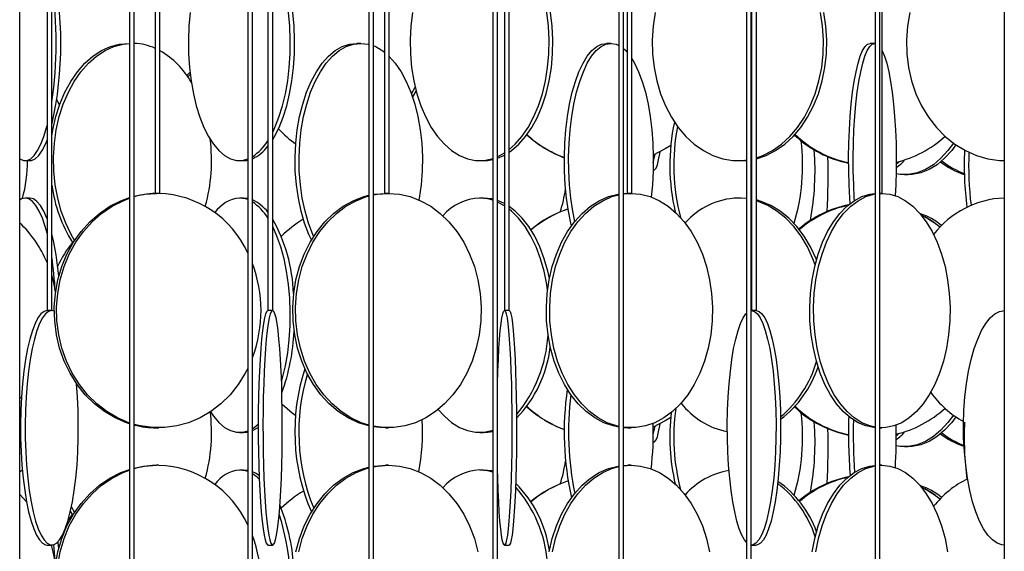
# Model space of a CAD drawing. Header units: millimetres. Extents: x 495 to 2657, y 518 to 2595.
# Tile 34 of 96: x 639 to 744, y 2152 to 2209. Entities that reach past the tile are written whole.
import ezdxf

# ---------------------------------------------------------------- set-up
doc = ezdxf.new("R2010")
doc.units = ezdxf.units.MM

msp = doc.modelspace()

# ---------------------------------------------------------------- linework, layer by layer
at = {"color": 7, "linetype": 'Continuous', "lineweight": 25}
for p, q in [((639.42, 2132.55), (639.42, 2574.8)), ((642.34, 2574.8), (642.34, 2177.55)), ((642.84, 2177.55), (642.84, 2574.8)), ((651.14, 2574.8), (651.14, 2120.05)), ((651.64, 2120.05), (651.64, 2574.8)), ((653.88, 2574.8), (653.88, 2190.05)), ((654.38, 2190.05), (654.38, 2574.8)), ((663.74, 2574.8), (663.74, 2132.55)), ((664.24, 2132.55), (664.24, 2574.8)), ((665.9, 2574.8), (665.9, 2177.55)), ((666.4, 2177.55), (666.4, 2574.8)), ((676.67, 2574.8), (676.67, 2120.05)), ((677.17, 2120.05), (677.17, 2574.8)), ((678.33, 2574.8), (678.33, 2190.05)), ((678.83, 2190.05), (678.83, 2574.8)), ((689.89, 2574.8), (689.89, 2132.55)), ((690.39, 2132.55), (690.39, 2574.8)), ((691.12, 2574.8), (691.12, 2177.55)), ((691.62, 2177.55), (691.62, 2574.8)), ((703.32, 2574.8), (703.32, 2120.05)), ((703.82, 2120.05), (703.82, 2574.8)), ((704.2, 2574.8), (704.2, 2190.05)), ((704.7, 2190.05), (704.7, 2574.8)), ((716.93, 2574.8), (716.93, 2132.55)), ((717.43, 2132.55), (717.43, 2574.8)), ((717.49, 2574.8), (717.49, 2177.55)), ((717.99, 2177.55), (717.99, 2574.8)), ((730.65, 2574.8), (730.65, 2120.05)), ((731.15, 2120.05), (731.15, 2574.8)), ((731.42, 2190.05), (731.42, 2574.8)), ((744.42, 2574.8), (744.42, 2132.55)), ((651.14, 2206.05), (651.08, 2206.05)), ((675.79, 2206.05), (675.37, 2206.05)), ((702.49, 2206.05), (702.02, 2206.05)), ((730.62, 2206.05), (730.12, 2206.05)), ((730.62, 2206.05), (730.65, 2206.05)), ((657.24, 2202.62), (657.58, 2202.94)), ((681.2, 2200.68), (681.61, 2201.36)), ((643.66, 2199.45), (643.37, 2200.06)), ((640.01, 2193.55), (640.49, 2193.55)), ((662.85, 2193.55), (663.3, 2193.55)), ((688.48, 2193.55), (688.88, 2193.55)), ((716.02, 2193.55), (716.36, 2193.55)), ((732.91, 2193.16), (733.18, 2193.43)), ((706.99, 2192.55), (707.07, 2192.55)), ((733.78, 2192.05), (734.17, 2192.05)), ((654.38, 2190.05), (653.88, 2190.05)), ((678.83, 2190.05), (678.33, 2190.05)), ((703.82, 2189.99), (704.63, 2190.05)), ((703.82, 2190.03), (704.27, 2190.05)), ((704.7, 2190.05), (704.2, 2190.05)), ((731.42, 2190.05), (731.15, 2190.05)), ((731.15, 2190.04), (731.37, 2190.05)), ((640.49, 2189.55), (640.01, 2189.55)), ((663.3, 2189.55), (662.85, 2189.55)), ((663.74, 2189.51), (663.3, 2189.55)), ((688.88, 2189.55), (688.48, 2189.55)), ((716.36, 2189.55), (716.02, 2189.55)), ((716.93, 2189.49), (716.02, 2189.55)), ((716.93, 2189.52), (716.36, 2189.55)), ((642.84, 2177.55), (642.34, 2177.55)), ((666.4, 2177.55), (665.9, 2177.55)), ((691.62, 2177.55), (691.12, 2177.55)), ((717.43, 2177.54), (717.49, 2177.55)), ((717.99, 2177.55), (717.49, 2177.55)), ((639.61, 2168.36), (639.42, 2168.17)), ((654.01, 2165.05), (654.25, 2165.05)), ((662.85, 2164.55), (663.3, 2164.55)), ((678.43, 2165.05), (678.74, 2165.05)), ((688.48, 2164.55), (688.88, 2164.55)), ((704.27, 2165.05), (703.82, 2165.06)), ((704.27, 2165.05), (704.63, 2165.05)), ((731.15, 2165.05), (731.37, 2165.05)), ((706.99, 2163.55), (707.07, 2163.55)), ((732.91, 2164.16), (733.18, 2164.43)), ((733.78, 2163.05), (734.17, 2163.05)), ((654.25, 2161.05), (654.01, 2161.05)), ((663.3, 2160.55), (662.85, 2160.55)), ((663.74, 2160.51), (663.3, 2160.55)), ((678.74, 2161.05), (678.43, 2161.05)), ((688.88, 2160.55), (688.48, 2160.55)), ((703.82, 2161.03), (704.27, 2161.05)), ((703.82, 2160.99), (704.63, 2161.05)), ((704.63, 2161.05), (704.27, 2161.05)), ((731.37, 2161.05), (731.15, 2161.05)), ((731.15, 2161.04), (731.37, 2161.05)), ((639.42, 2157.92), (640.15, 2157.17)), ((645.06, 2155.81), (644.83, 2156.16)), ((645.28, 2156.04), (644.93, 2156.63)), ((644.58, 2155.17), (645.06, 2155.81)), ((642.35, 2152.55), (642.84, 2152.55)), ((665.9, 2152.55), (666.4, 2152.55)), ((691.12, 2152.55), (691.62, 2152.55)), ((717.49, 2152.55), (717.98, 2152.55))]:
    msp.add_line(p, q, dxfattribs=at)
at = {"color": 7, "linetype": 'Continuous', "lineweight": 25, "flags": 128}
for points in [[(691.62, 2194.44), (691.87, 2194.61), (692.65, 2195.29), (693.38, 2196.11), (694.04, 2197.08), (694.64, 2198.17), (695.15, 2199.38), (695.57, 2200.67), (695.9, 2202.05), (696.13, 2203.47), (696.26, 2204.94), (696.29, 2206.42), (696.21, 2207.89), (696.03, 2209.34), (695.75, 2210.75), (695.37, 2212.08), (694.9, 2213.34), (694.35, 2214.49), (693.72, 2215.52), (693.02, 2216.42), (692.27, 2217.17), (691.62, 2217.66)], [(691.62, 2194.73), (692.25, 2195.29), (692.98, 2196.11), (693.64, 2197.08), (694.23, 2198.17), (694.75, 2199.38), (695.17, 2200.67), (695.5, 2202.05), (695.73, 2203.47), (695.86, 2204.94), (695.89, 2206.42), (695.81, 2207.89), (695.63, 2209.34), (695.35, 2210.75), (694.97, 2212.08), (694.5, 2213.34), (693.95, 2214.49), (693.32, 2215.52), (692.62, 2216.42), (691.86, 2217.17), (691.62, 2217.37)], [(666.4, 2195.77), (666.6, 2196.11), (667.09, 2197.08), (667.52, 2198.17), (667.9, 2199.38), (668.21, 2200.67), (668.45, 2202.05), (668.62, 2203.47), (668.72, 2204.94), (668.73, 2206.42), (668.68, 2207.89), (668.54, 2209.34), (668.34, 2210.75), (668.06, 2212.08), (667.72, 2213.34), (667.31, 2214.49), (666.85, 2215.52), (666.4, 2216.32)], [(666.4, 2196.58), (666.64, 2197.08), (667.07, 2198.17), (667.45, 2199.38), (667.76, 2200.67), (668, 2202.05), (668.17, 2203.47), (668.26, 2204.94), (668.28, 2206.42), (668.23, 2207.89), (668.09, 2209.34), (667.89, 2210.75), (667.61, 2212.08), (667.27, 2213.34), (666.86, 2214.49), (666.4, 2215.52), (666.4, 2215.52)], [(657.6, 2209.34), (657.47, 2207.89), (657.41, 2206.42), (657.43, 2204.94), (657.53, 2203.47), (657.7, 2202.05), (657.94, 2200.67), (658.25, 2199.38), (658.63, 2198.17), (659.06, 2197.08), (659.55, 2196.11), (660.08, 2195.29), (660.66, 2194.61), (661.26, 2194.09), (661.89, 2193.75), (662.53, 2193.57), (663.17, 2193.57), (663.74, 2193.72)], [(681.33, 2209.34), (681.15, 2207.89), (681.07, 2206.42), (681.09, 2204.94), (681.22, 2203.47), (681.46, 2202.05), (681.79, 2200.67), (682.21, 2199.38), (682.72, 2198.17), (683.31, 2197.08), (683.98, 2196.11), (684.71, 2195.29), (685.49, 2194.61), (686.31, 2194.09), (687.17, 2193.75), (688.04, 2193.57), (688.92, 2193.57), (689.79, 2193.75), (689.89, 2193.78)], [(707.21, 2209.34), (706.98, 2207.89), (706.89, 2206.42), (706.92, 2204.94), (707.08, 2203.47), (707.36, 2202.05), (707.77, 2200.67), (708.29, 2199.38), (708.93, 2198.17), (709.66, 2197.08), (710.48, 2196.11), (711.37, 2195.29), (712.34, 2194.61), (713.35, 2194.09), (714.4, 2193.75), (715.48, 2193.57), (716.56, 2193.57), (716.93, 2193.61)], [(717.99, 2193.84), (718.69, 2194.09), (719.7, 2194.61), (720.67, 2195.29), (721.56, 2196.11), (722.38, 2197.08), (723.11, 2198.17), (723.74, 2199.38), (724.27, 2200.67), (724.67, 2202.05), (724.96, 2203.47), (725.12, 2204.94), (725.15, 2206.42), (725.06, 2207.89), (724.83, 2209.34)], [(717.99, 2193.75), (719.03, 2194.09), (720.04, 2194.61), (721.01, 2195.29), (721.9, 2196.11), (722.72, 2197.08), (723.46, 2198.17), (724.09, 2199.38), (724.61, 2200.67), (725.02, 2202.05), (725.3, 2203.47), (725.46, 2204.94), (725.49, 2206.42), (725.4, 2207.89), (725.17, 2209.34)], [(734.36, 2209.34), (734.1, 2207.89), (733.99, 2206.42), (734.03, 2204.94), (734.22, 2203.47), (734.54, 2202.05), (735.01, 2200.67), (735.62, 2199.38), (736.35, 2198.17), (737.19, 2197.08), (738.14, 2196.11), (739.17, 2195.29), (740.29, 2194.61), (741.46, 2194.09), (742.67, 2193.75), (743.91, 2193.57), (744.42, 2193.55)], [(642.84, 2196.14), (642.95, 2196.84), (643.27, 2198.25), (643.7, 2199.58), (644.24, 2200.84), (644.86, 2201.99), (645.58, 2203.02), (646.37, 2203.92), (647.23, 2204.67), (648.15, 2205.27), (649.1, 2205.7), (650.08, 2205.96), (651.08, 2206.05)], [(645.28, 2185.04), (644.91, 2185.67), (644.33, 2186.88), (643.85, 2188.17), (643.47, 2189.55), (643.21, 2190.97), (643.06, 2192.44), (643.03, 2193.92), (643.12, 2195.39), (643.32, 2196.84), (643.64, 2198.25), (644.07, 2199.58), (644.61, 2200.84), (645.23, 2201.99), (645.95, 2203.02), (646.74, 2203.92), (647.6, 2204.67), (648.52, 2205.27), (649.47, 2205.7), (650.45, 2205.96), (651.14, 2206.04)], [(670.53, 2185.08), (670.26, 2185.67), (669.81, 2186.88), (669.43, 2188.17), (669.14, 2189.55), (668.93, 2190.97), (668.81, 2192.44), (668.79, 2193.92), (668.86, 2195.39), (669.02, 2196.84), (669.27, 2198.25), (669.61, 2199.58), (670.02, 2200.84), (670.51, 2201.99), (671.07, 2203.02), (671.69, 2203.92), (672.36, 2204.67), (673.08, 2205.27), (673.82, 2205.7), (674.59, 2205.96), (675.37, 2206.05)], [(670.77, 2185.47), (670.68, 2185.67), (670.23, 2186.88), (669.85, 2188.17), (669.56, 2189.55), (669.36, 2190.97), (669.24, 2192.44), (669.22, 2193.92), (669.29, 2195.39), (669.45, 2196.84), (669.7, 2198.25), (670.03, 2199.58), (670.45, 2200.84), (670.94, 2201.99), (671.5, 2203.02), (672.12, 2203.92), (672.79, 2204.67), (673.5, 2205.27), (674.25, 2205.7), (675.02, 2205.96), (675.79, 2206.05)], [(675.79, 2206.05), (676.57, 2205.96), (676.67, 2205.94)], [(698.27, 2186.59), (698.2, 2186.88), (697.94, 2188.17), (697.74, 2189.55), (697.6, 2190.97), (697.52, 2192.44), (697.51, 2193.92), (697.55, 2195.39), (697.66, 2196.84), (697.84, 2198.25), (698.07, 2199.58), (698.35, 2200.84), (698.69, 2201.99), (699.07, 2203.02), (699.5, 2203.92), (699.96, 2204.67), (700.45, 2205.27), (700.96, 2205.7), (701.49, 2205.96), (702.02, 2206.05)], [(698.63, 2187.05), (698.41, 2188.17), (698.21, 2189.55), (698.07, 2190.97), (697.99, 2192.44), (697.97, 2193.92), (698.02, 2195.39), (698.13, 2196.84), (698.3, 2198.25), (698.53, 2199.58), (698.82, 2200.84), (699.16, 2201.99), (699.54, 2203.02), (699.96, 2203.92), (700.42, 2204.67), (700.91, 2205.27), (701.43, 2205.7), (701.95, 2205.96), (702.49, 2206.05)], [(702.49, 2206.05), (703.02, 2205.96), (703.32, 2205.83)], [(703.82, 2205.49), (704.06, 2205.27), (704.2, 2205.12)], [(727.99, 2188.96), (727.95, 2189.55), (727.88, 2190.97), (727.84, 2192.44), (727.83, 2193.92), (727.85, 2195.39), (727.91, 2196.84), (728, 2198.25), (728.11, 2199.58), (728.26, 2200.84), (728.43, 2201.99), (728.62, 2203.02), (728.84, 2203.92), (729.08, 2204.67), (729.32, 2205.27), (729.58, 2205.7), (729.85, 2205.96), (730.12, 2206.05)], [(728.46, 2189.28), (728.44, 2189.55), (728.37, 2190.97), (728.33, 2192.44), (728.32, 2193.92), (728.34, 2195.39), (728.4, 2196.84), (728.49, 2198.25), (728.6, 2199.58), (728.75, 2200.84), (728.92, 2201.99), (729.12, 2203.02), (729.33, 2203.92), (729.57, 2204.67), (729.82, 2205.27), (730.08, 2205.7), (730.34, 2205.96), (730.62, 2206.05)], [(678.83, 2204.64), (679.47, 2203.92), (680.09, 2203.02), (680.65, 2201.99), (681.14, 2200.84), (681.56, 2199.58), (681.89, 2198.25), (682.14, 2196.84), (682.3, 2195.39), (682.37, 2193.92), (682.35, 2192.44), (682.23, 2190.97), (682.03, 2189.55), (681.99, 2189.35)], [(704.7, 2204.45), (705.01, 2203.92), (705.43, 2203.02), (705.82, 2201.99), (706.16, 2200.84), (706.44, 2199.58), (706.67, 2198.25), (706.84, 2196.84), (706.95, 2195.39), (707, 2193.92), (706.98, 2192.44), (706.91, 2190.97), (706.78, 2189.66)], [(731.42, 2205.26), (731.66, 2204.67), (731.9, 2203.92), (732.11, 2203.02), (732.31, 2201.99), (732.48, 2200.84), (732.63, 2199.58), (732.74, 2198.25), (732.83, 2196.84), (732.89, 2195.39), (732.91, 2193.92), (732.9, 2192.44), (732.86, 2190.97), (732.81, 2189.8)], [(657.34, 2202.48), (657.38, 2202.52), (657.61, 2202.74)], [(681.33, 2200.29), (681.36, 2200.34), (681.71, 2200.96)], [(639.42, 2193.75), (639.43, 2193.75), (639.81, 2193.57), (640.2, 2193.57), (640.59, 2193.75), (640.96, 2194.09), (641.33, 2194.61), (641.67, 2195.29), (642, 2196.11), (642.29, 2197.08), (642.34, 2197.29)], [(640.49, 2193.55), (640.68, 2193.57), (641.07, 2193.75), (641.45, 2194.09), (641.81, 2194.61), (642.16, 2195.29), (642.34, 2195.72)], [(708.86, 2195.15), (708.28, 2194.79), (707, 2194.12)], [(739.01, 2195.4), (738.43, 2194.61), (737.68, 2193.79), (736.87, 2193.11), (736.02, 2192.59), (735.13, 2192.25), (734.23, 2192.07), (733.32, 2192.07), (732.9, 2192.13)], [(739.28, 2195.21), (738.83, 2194.61), (738.07, 2193.79), (737.27, 2193.11), (736.41, 2192.59), (735.53, 2192.25), (734.62, 2192.07), (734.17, 2192.05)], [(690.39, 2193.97), (690.64, 2194.09), (691.12, 2194.37)], [(690.39, 2193.81), (691.05, 2194.09), (691.12, 2194.13)], [(707, 2193.32), (707.07, 2193.61), (707.19, 2194.21)], [(707.07, 2192.55), (707.14, 2192.57), (707.29, 2192.75), (707.43, 2193.09), (707.57, 2193.61), (707.7, 2194.29), (707.73, 2194.48)], [(663.3, 2193.55), (663.62, 2193.57), (663.74, 2193.59)], [(688.88, 2193.55), (689.32, 2193.57), (689.89, 2193.66)], [(716.36, 2193.55), (716.9, 2193.57), (716.93, 2193.57)], [(651.64, 2189.75), (652.72, 2189.96), (654.01, 2190.05)], [(676.67, 2165.25), (675.54, 2165.59), (674.44, 2166.11), (673.4, 2166.79), (672.42, 2167.61), (671.54, 2168.58), (670.75, 2169.67), (670.06, 2170.88), (669.5, 2172.17), (669.05, 2173.55), (668.75, 2174.97), (668.57, 2176.44), (668.54, 2177.92), (668.64, 2179.39), (668.88, 2180.84), (669.26, 2182.25), (669.76, 2183.58), (670.39, 2184.84), (671.13, 2185.99), (671.97, 2187.02), (672.9, 2187.92), (673.91, 2188.67), (674.98, 2189.27), (676.11, 2189.7), (676.67, 2189.85)], [(676.67, 2165.32), (675.85, 2165.59), (674.75, 2166.11), (673.7, 2166.79), (672.73, 2167.61), (671.84, 2168.58), (671.05, 2169.67), (670.37, 2170.88), (669.8, 2172.17), (669.36, 2173.55), (669.05, 2174.97), (668.88, 2176.44), (668.84, 2177.92), (668.95, 2179.39), (669.19, 2180.84), (669.56, 2182.25), (670.07, 2183.58), (670.69, 2184.84), (671.43, 2185.99), (672.27, 2187.02), (673.21, 2187.92), (674.22, 2188.67), (675.29, 2189.27), (676.41, 2189.7), (676.67, 2189.77)], [(678.74, 2190.05), (679.91, 2189.96), (681.06, 2189.7), (682.18, 2189.27), (683.26, 2188.67), (684.27, 2187.92), (685.2, 2187.02), (686.04, 2185.99), (686.78, 2184.84), (687.4, 2183.58), (687.91, 2182.25), (688.28, 2180.84), (688.53, 2179.39), (688.63, 2177.92), (688.6, 2176.44), (688.42, 2174.97), (688.11, 2173.55), (687.67, 2172.17), (687.11, 2170.88), (686.42, 2169.67), (685.63, 2168.58), (684.74, 2167.61), (683.77, 2166.79), (682.73, 2166.11), (681.63, 2165.59), (680.49, 2165.25), (679.32, 2165.07), (678.15, 2165.07), (677.17, 2165.21)], [(677.17, 2189.89), (677.57, 2189.96), (678.74, 2190.05)], [(677.17, 2189.95), (677.26, 2189.96), (678.43, 2190.05)], [(703.32, 2165.12), (702.73, 2165.25), (701.73, 2165.59), (700.77, 2166.11), (699.85, 2166.79), (699, 2167.61), (698.22, 2168.58), (697.53, 2169.67), (696.93, 2170.88), (696.43, 2172.17), (696.04, 2173.55), (695.77, 2174.97), (695.62, 2176.44), (695.59, 2177.92), (695.68, 2179.39), (695.89, 2180.84), (696.22, 2182.25), (696.66, 2183.58), (697.21, 2184.84), (697.86, 2185.99), (698.6, 2187.02), (699.42, 2187.92), (700.3, 2188.67), (701.24, 2189.27), (702.23, 2189.7), (703.24, 2189.96), (703.32, 2189.97)], [(703.32, 2165.19), (703.09, 2165.25), (702.09, 2165.59), (701.13, 2166.11), (700.21, 2166.79), (699.36, 2167.61), (698.58, 2168.58), (697.89, 2169.67), (697.29, 2170.88), (696.79, 2172.17), (696.4, 2173.55), (696.13, 2174.97), (695.98, 2176.44), (695.95, 2177.92), (696.04, 2179.39), (696.25, 2180.84), (696.58, 2182.25), (697.02, 2183.58), (697.57, 2184.84), (698.22, 2185.99), (698.96, 2187.02), (699.78, 2187.92), (700.66, 2188.67), (701.6, 2189.27), (702.59, 2189.7), (703.32, 2189.91)], [(704.63, 2190.05), (705.65, 2189.96), (706.67, 2189.7), (707.65, 2189.27), (708.59, 2188.67), (709.48, 2187.92), (710.29, 2187.02), (711.03, 2185.99), (711.68, 2184.84), (712.23, 2183.58), (712.67, 2182.25), (713, 2180.84), (713.21, 2179.39), (713.3, 2177.92), (713.27, 2176.44), (713.12, 2174.97), (712.85, 2173.55), (712.46, 2172.17), (711.97, 2170.88), (711.37, 2169.67), (710.67, 2168.58), (709.89, 2167.61), (709.04, 2166.79), (708.13, 2166.11), (707.16, 2165.59), (706.16, 2165.25), (705.14, 2165.07), (704.11, 2165.07), (703.82, 2165.1)], [(730.65, 2165.06), (730.53, 2165.07), (729.68, 2165.25), (728.84, 2165.59), (728.03, 2166.11), (727.26, 2166.79), (726.55, 2167.61), (725.89, 2168.58), (725.31, 2169.67), (724.81, 2170.88), (724.39, 2172.17), (724.07, 2173.55), (723.84, 2174.97), (723.71, 2176.44), (723.69, 2177.92), (723.77, 2179.39), (723.94, 2180.84), (724.22, 2182.25), (724.59, 2183.58), (725.05, 2184.84), (725.59, 2185.99), (726.21, 2187.02), (726.9, 2187.92), (727.64, 2188.67), (728.43, 2189.27), (729.25, 2189.7), (730.1, 2189.96), (730.65, 2190.04)], [(730.65, 2165.11), (730.08, 2165.25), (729.24, 2165.59), (728.44, 2166.11), (727.67, 2166.79), (726.95, 2167.61), (726.3, 2168.58), (725.72, 2169.67), (725.22, 2170.88), (724.8, 2172.17), (724.48, 2173.55), (724.25, 2174.97), (724.12, 2176.44), (724.09, 2177.92), (724.17, 2179.39), (724.35, 2180.84), (724.63, 2182.25), (725, 2183.58), (725.46, 2184.84), (726, 2185.99), (726.62, 2187.02), (727.3, 2187.92), (728.05, 2188.67), (728.84, 2189.27), (729.66, 2189.7), (730.51, 2189.96), (730.65, 2189.99)], [(731.37, 2190.05), (732.23, 2189.96), (733.08, 2189.7), (733.9, 2189.27), (734.69, 2188.67), (735.44, 2187.92), (736.12, 2187.02), (736.74, 2185.99), (737.28, 2184.84), (737.74, 2183.58), (738.12, 2182.25), (738.39, 2180.84), (738.57, 2179.39), (738.65, 2177.92), (738.62, 2176.44), (738.49, 2174.97), (738.27, 2173.55), (737.94, 2172.17), (737.53, 2170.88), (737.02, 2169.67), (736.44, 2168.58), (735.79, 2167.61), (735.07, 2166.79), (734.3, 2166.11), (733.5, 2165.59), (732.66, 2165.25), (731.8, 2165.07), (731.15, 2165.05)], [(640.01, 2189.55), (639.62, 2189.46), (639.42, 2189.34)], [(642.34, 2185.81), (642.15, 2186.52), (641.84, 2187.42), (641.5, 2188.17), (641.15, 2188.77), (640.78, 2189.2), (640.39, 2189.46), (640.01, 2189.55)], [(642.34, 2187.35), (642.32, 2187.42), (641.99, 2188.17), (641.63, 2188.77), (641.26, 2189.2), (640.88, 2189.46), (640.49, 2189.55)], [(651.14, 2165.49), (650.82, 2165.59), (649.61, 2166.11), (648.46, 2166.79), (647.39, 2167.61), (646.41, 2168.58), (645.54, 2169.67), (644.79, 2170.88), (644.16, 2172.17), (643.68, 2173.55), (643.34, 2174.97), (643.15, 2176.44), (643.11, 2177.92), (643.22, 2179.39), (643.49, 2180.84), (643.9, 2182.25), (644.46, 2183.58), (645.15, 2184.84), (645.96, 2185.99), (646.89, 2187.02), (647.92, 2187.92), (649.03, 2188.67), (650.21, 2189.27), (651.14, 2189.61)], [(651.14, 2165.57), (651.07, 2165.59), (649.86, 2166.11), (648.71, 2166.79), (647.63, 2167.61), (646.66, 2168.58), (645.78, 2169.67), (645.03, 2170.88), (644.41, 2172.17), (643.92, 2173.55), (643.58, 2174.97), (643.39, 2176.44), (643.35, 2177.92), (643.47, 2179.39), (643.73, 2180.84), (644.15, 2182.25), (644.7, 2183.58), (645.39, 2184.84), (646.21, 2185.99), (647.13, 2187.02), (648.16, 2187.92), (649.27, 2188.67), (650.45, 2189.27), (651.14, 2189.53)], [(663.74, 2189.38), (663.49, 2189.46), (662.85, 2189.55)], [(689.89, 2189.32), (689.35, 2189.46), (688.48, 2189.55)], [(689.89, 2189.43), (689.76, 2189.46), (688.88, 2189.55)], [(691.12, 2188.96), (690.62, 2189.2), (690.39, 2189.29)], [(691.12, 2188.73), (691.06, 2188.77), (690.39, 2189.13)], [(695.92, 2180.97), (695.75, 2181.75), (695.37, 2183.08), (694.9, 2184.34), (694.35, 2185.49), (693.72, 2186.52), (693.02, 2187.42), (692.27, 2188.17), (691.62, 2188.66)], [(724.41, 2182.97), (724.36, 2183.08), (723.78, 2184.34), (723.1, 2185.49), (722.32, 2186.52), (721.46, 2187.42), (720.53, 2188.17), (719.54, 2188.77), (718.51, 2189.2), (717.99, 2189.35)], [(724.26, 2182.43), (724.02, 2183.08), (723.44, 2184.34), (722.76, 2185.49), (721.98, 2186.52), (721.12, 2187.42), (720.19, 2188.17), (719.2, 2188.77), (718.17, 2189.2), (717.99, 2189.26)], [(695.72, 2179.72), (695.63, 2180.34), (695.35, 2181.75), (694.97, 2183.08), (694.5, 2184.34), (693.95, 2185.49), (693.32, 2186.52), (692.62, 2187.42), (691.86, 2188.17), (691.62, 2188.37)], [(667.35, 2170.02), (667.45, 2170.38), (667.76, 2171.67), (668, 2173.05), (668.17, 2174.47), (668.26, 2175.94), (668.28, 2177.42), (668.23, 2178.89), (668.09, 2180.34), (667.89, 2181.75), (667.61, 2183.08), (667.27, 2184.34), (666.86, 2185.49), (666.4, 2186.52), (666.4, 2186.52)], [(642.84, 2181.26), (642.96, 2180.84), (643.23, 2179.47)], [(642.35, 2177.55), (642.02, 2177.46), (641.68, 2177.2), (641.36, 2176.77), (641.06, 2176.17), (640.77, 2175.42), (640.5, 2174.52), (640.26, 2173.49), (640.05, 2172.34), (639.87, 2171.08), (639.72, 2169.75), (639.61, 2168.34), (639.54, 2166.89), (639.51, 2165.42), (639.52, 2163.94), (639.57, 2162.47), (639.66, 2161.05), (639.79, 2159.67), (639.95, 2158.38), (640.15, 2157.17), (640.37, 2156.08), (640.63, 2155.11), (640.91, 2154.29), (641.21, 2153.61), (641.52, 2153.09), (641.85, 2152.75), (642.18, 2152.57), (642.35, 2152.55)], [(643.1, 2177.49), (642.84, 2177.55), (642.5, 2177.46), (642.17, 2177.2), (641.85, 2176.77), (641.54, 2176.17), (641.25, 2175.42), (640.99, 2174.52), (640.74, 2173.49), (640.53, 2172.34), (640.35, 2171.08), (640.21, 2169.75), (640.1, 2168.34), (640.03, 2166.89), (640, 2165.42), (640.01, 2163.94), (640.06, 2162.47), (640.15, 2161.05), (640.28, 2159.67), (640.44, 2158.38), (640.63, 2157.17), (640.86, 2156.08), (641.12, 2155.11), (641.39, 2154.29), (641.69, 2153.61), (642.01, 2153.09), (642.34, 2152.75), (642.67, 2152.57), (643.01, 2152.57), (643.34, 2152.75), (643.67, 2153.09), (643.98, 2153.61), (644.28, 2154.29), (644.56, 2155.11), (644.81, 2156.08), (645.04, 2157.17), (645.24, 2158.38), (645.4, 2159.67), (645.53, 2161.05), (645.61, 2162.47), (645.66, 2163.94), (645.67, 2165.42), (645.64, 2166.89), (645.58, 2168.34), (645.47, 2169.75), (645.46, 2169.78)], [(665.9, 2177.55), (665.78, 2177.46), (665.65, 2177.2), (665.54, 2176.77), (665.43, 2176.17), (665.32, 2175.42), (665.22, 2174.52), (665.13, 2173.49), (665.06, 2172.34), (664.99, 2171.08), (664.94, 2169.75), (664.9, 2168.34), (664.87, 2166.89), (664.86, 2165.42), (664.87, 2163.94), (664.88, 2162.47), (664.92, 2161.05), (664.96, 2159.67), (665.02, 2158.38), (665.09, 2157.17), (665.18, 2156.08), (665.27, 2155.11), (665.37, 2154.29), (665.48, 2153.61), (665.6, 2153.09), (665.71, 2152.75), (665.84, 2152.57), (665.9, 2152.55)], [(666.4, 2177.55), (666.27, 2177.46), (666.15, 2177.2), (666.04, 2176.77), (665.92, 2176.17), (665.82, 2175.42), (665.72, 2174.52), (665.63, 2173.49), (665.56, 2172.34), (665.49, 2171.08), (665.44, 2169.75), (665.4, 2168.34), (665.37, 2166.89), (665.36, 2165.42), (665.37, 2163.94), (665.38, 2162.47), (665.42, 2161.05), (665.46, 2159.67), (665.52, 2158.38), (665.59, 2157.17), (665.68, 2156.08), (665.77, 2155.11), (665.87, 2154.29), (665.98, 2153.61), (666.09, 2153.09), (666.21, 2152.75), (666.33, 2152.57), (666.46, 2152.57), (666.58, 2152.75), (666.7, 2153.09), (666.81, 2153.61), (666.92, 2154.29), (667.02, 2155.11), (667.12, 2156.08), (667.2, 2157.17), (667.27, 2158.38), (667.33, 2159.67), (667.38, 2161.05), (667.41, 2162.47), (667.43, 2163.94), (667.43, 2165.42), (667.42, 2166.89), (667.39, 2168.34), (667.36, 2169.75), (667.3, 2171.08), (667.24, 2172.34), (667.16, 2173.49), (667.07, 2174.52), (666.97, 2175.42), (666.87, 2176.17), (666.76, 2176.77), (666.64, 2177.2), (666.52, 2177.46), (666.4, 2177.55)], [(691.12, 2177.55), (691.22, 2177.46), (691.31, 2177.2), (691.4, 2176.77), (691.48, 2176.17), (691.56, 2175.42), (691.64, 2174.52), (691.71, 2173.49), (691.77, 2172.34), (691.82, 2171.08), (691.86, 2169.75), (691.89, 2168.34), (691.9, 2166.89), (691.91, 2165.42), (691.91, 2163.94), (691.9, 2162.47), (691.87, 2161.05), (691.84, 2159.67), (691.79, 2158.38), (691.74, 2157.17), (691.67, 2156.08), (691.6, 2155.11), (691.53, 2154.29), (691.44, 2153.61), (691.35, 2153.09), (691.26, 2152.75), (691.17, 2152.57), (691.08, 2152.57), (690.98, 2152.75), (690.89, 2153.09), (690.81, 2153.61), (690.72, 2154.29), (690.64, 2155.11), (690.57, 2156.08), (690.51, 2157.17), (690.46, 2158.38), (690.41, 2159.67), (690.39, 2160.59)], [(690.39, 2169.5), (690.39, 2169.75), (690.43, 2171.08), (690.48, 2172.34), (690.54, 2173.49), (690.61, 2174.52), (690.68, 2175.42), (690.76, 2176.17), (690.85, 2176.77), (690.94, 2177.2), (691.03, 2177.46), (691.12, 2177.55)], [(691.62, 2177.55), (691.72, 2177.46), (691.81, 2177.2), (691.9, 2176.77), (691.98, 2176.17), (692.06, 2175.42), (692.14, 2174.52), (692.21, 2173.49), (692.26, 2172.34), (692.31, 2171.08), (692.35, 2169.75), (692.38, 2168.34), (692.4, 2166.89), (692.41, 2165.42), (692.41, 2163.94), (692.4, 2162.47), (692.37, 2161.05), (692.34, 2159.67), (692.29, 2158.38), (692.24, 2157.17), (692.17, 2156.08), (692.1, 2155.11), (692.02, 2154.29), (691.94, 2153.61), (691.85, 2153.09), (691.76, 2152.75), (691.67, 2152.57), (691.62, 2152.55)], [(716.93, 2152.85), (716.73, 2153.09), (716.44, 2153.61), (716.17, 2154.29), (715.91, 2155.11), (715.68, 2156.08), (715.47, 2157.17), (715.29, 2158.38), (715.15, 2159.67), (715.03, 2161.05), (714.95, 2162.47), (714.9, 2163.94), (714.89, 2165.42), (714.92, 2166.89), (714.98, 2168.34), (715.08, 2169.75), (715.22, 2171.08), (715.38, 2172.34), (715.57, 2173.49), (715.79, 2174.52), (716.04, 2175.42), (716.3, 2176.17), (716.59, 2176.77), (716.88, 2177.2), (716.93, 2177.25)], [(717.49, 2177.55), (717.8, 2177.46), (718.1, 2177.2), (718.4, 2176.77), (718.68, 2176.17), (718.94, 2175.42), (719.19, 2174.52), (719.41, 2173.49), (719.6, 2172.34), (719.77, 2171.08), (719.9, 2169.75), (720, 2168.34), (720.06, 2166.89), (720.09, 2165.42), (720.08, 2163.94), (720.03, 2162.47), (719.95, 2161.05), (719.84, 2159.67), (719.69, 2158.38), (719.51, 2157.17), (719.3, 2156.08), (719.07, 2155.11), (718.81, 2154.29), (718.54, 2153.61), (718.25, 2153.09), (717.95, 2152.75), (717.64, 2152.57), (717.43, 2152.55)], [(717.98, 2177.55), (718.29, 2177.46), (718.59, 2177.2), (718.88, 2176.77), (719.17, 2176.17), (719.43, 2175.42), (719.68, 2174.52), (719.9, 2173.49), (720.09, 2172.34), (720.25, 2171.08), (720.39, 2169.75), (720.49, 2168.34), (720.55, 2166.89), (720.58, 2165.42), (720.57, 2163.94), (720.52, 2162.47), (720.44, 2161.05), (720.32, 2159.67), (720.18, 2158.38), (720, 2157.17), (719.79, 2156.08), (719.56, 2155.11), (719.3, 2154.29), (719.03, 2153.61), (718.74, 2153.09), (718.44, 2152.75), (718.13, 2152.57), (717.98, 2152.55)], [(744.44, 2152.55), (744.18, 2152.57), (743.67, 2152.75), (743.17, 2153.09), (742.68, 2153.61), (742.22, 2154.29), (741.8, 2155.11), (741.41, 2156.08), (741.06, 2157.17), (740.76, 2158.38), (740.51, 2159.67), (740.32, 2161.05), (740.18, 2162.47), (740.1, 2163.94), (740.09, 2165.42), (740.13, 2166.89), (740.24, 2168.34), (740.41, 2169.75), (740.63, 2171.08), (740.9, 2172.34), (741.23, 2173.49), (741.6, 2174.52), (742.01, 2175.42), (742.45, 2176.17), (742.92, 2176.77), (743.42, 2177.2), (743.92, 2177.46), (744.44, 2177.55), (744.44, 2177.55)], [(663.74, 2171.39), (663.47, 2170.88), (662.72, 2169.67), (661.85, 2168.58), (660.87, 2167.61), (659.8, 2166.79), (658.65, 2166.11), (657.44, 2165.59), (656.18, 2165.25), (654.9, 2165.07), (653.61, 2165.07), (652.32, 2165.25), (651.64, 2165.41)], [(659.73, 2166.81), (660.08, 2166.29), (660.66, 2165.61), (661.26, 2165.09), (661.89, 2164.75), (662.53, 2164.57), (663.17, 2164.57), (663.74, 2164.72)], [(668.86, 2166.33), (668.48, 2166.61), (667.41, 2167.54)], [(684.03, 2167.05), (684.71, 2166.29), (685.49, 2165.61), (686.31, 2165.09), (687.17, 2164.75), (688.04, 2164.57), (688.92, 2164.57), (689.79, 2164.75), (689.89, 2164.78)], [(708.86, 2166.15), (708.28, 2165.79), (707, 2165.12)], [(739.01, 2166.4), (738.43, 2165.61), (737.68, 2164.79), (736.87, 2164.11), (736.02, 2163.59), (735.13, 2163.25), (734.23, 2163.07), (733.32, 2163.07), (732.9, 2163.13)], [(739.28, 2166.21), (738.83, 2165.61), (738.07, 2164.79), (737.27, 2164.11), (736.41, 2163.59), (735.53, 2163.25), (734.62, 2163.07), (734.17, 2163.05)], [(639.42, 2164.75), (639.43, 2164.75), (639.51, 2164.69)], [(663.3, 2164.55), (663.62, 2164.57), (663.74, 2164.59)], [(664.24, 2164.96), (664.44, 2165.09), (664.86, 2165.44)], [(664.24, 2164.74), (664.26, 2164.75), (664.86, 2165.08)], [(678.43, 2165.05), (677.84, 2165.07), (677.17, 2165.15)], [(688.88, 2164.55), (689.32, 2164.57), (689.89, 2164.66)], [(707, 2164.32), (707.07, 2164.61), (707.19, 2165.21)], [(707.07, 2163.55), (707.14, 2163.57), (707.29, 2163.75), (707.43, 2164.09), (707.57, 2164.61), (707.7, 2165.29), (707.73, 2165.48)], [(639.71, 2160.5), (639.62, 2160.46), (639.42, 2160.34)], [(651.14, 2136.49), (650.82, 2136.59), (649.61, 2137.11), (648.46, 2137.79), (647.39, 2138.61), (646.41, 2139.58), (645.54, 2140.67), (644.79, 2141.88), (644.16, 2143.17), (643.68, 2144.55), (643.34, 2145.97), (643.15, 2147.44), (643.11, 2148.92), (643.22, 2150.39), (643.49, 2151.84), (643.9, 2153.25), (644.46, 2154.58), (645.15, 2155.84), (645.96, 2156.99), (646.89, 2158.02), (647.92, 2158.92), (649.03, 2159.67), (650.21, 2160.27), (651.14, 2160.61)], [(651.14, 2136.57), (651.07, 2136.59), (649.86, 2137.11), (648.71, 2137.79), (647.63, 2138.61), (646.66, 2139.58), (645.78, 2140.67), (645.03, 2141.88), (644.41, 2143.17), (643.92, 2144.55), (643.58, 2145.97), (643.39, 2147.44), (643.35, 2148.92), (643.47, 2150.39), (643.73, 2151.84), (644.15, 2153.25), (644.7, 2154.58), (645.39, 2155.84), (646.21, 2156.99), (647.13, 2158.02), (648.16, 2158.92), (649.27, 2159.67), (650.45, 2160.27), (651.14, 2160.53)], [(651.64, 2160.75), (652.72, 2160.96), (654.01, 2161.05)], [(663.74, 2160.38), (663.49, 2160.46), (662.85, 2160.55)], [(664.95, 2159.96), (664.58, 2160.2), (664.24, 2160.36)], [(668.88, 2151.84), (669.26, 2153.25), (669.76, 2154.58), (670.39, 2155.84), (671.13, 2156.99), (671.97, 2158.02), (672.9, 2158.92), (673.91, 2159.67), (674.98, 2160.27), (676.11, 2160.7), (676.67, 2160.85)], [(669.19, 2151.84), (669.56, 2153.25), (670.07, 2154.58), (670.69, 2155.84), (671.43, 2156.99), (672.27, 2158.02), (673.21, 2158.92), (674.22, 2159.67), (675.29, 2160.27), (676.41, 2160.7), (676.67, 2160.77)], [(677.17, 2160.89), (677.57, 2160.96), (678.74, 2161.05)], [(677.17, 2160.95), (677.26, 2160.96), (678.43, 2161.05)], [(678.74, 2161.05), (679.91, 2160.96), (681.06, 2160.7), (682.18, 2160.27), (683.26, 2159.67), (684.27, 2158.92), (685.2, 2158.02), (686.04, 2156.99), (686.78, 2155.84), (687.4, 2154.58), (687.91, 2153.25), (688.28, 2151.84)], [(689.89, 2160.32), (689.35, 2160.46), (688.48, 2160.55)], [(689.89, 2160.43), (689.76, 2160.46), (688.88, 2160.55)], [(695.89, 2151.84), (696.22, 2153.25), (696.66, 2154.58), (697.21, 2155.84), (697.86, 2156.99), (698.6, 2158.02), (699.42, 2158.92), (700.3, 2159.67), (701.24, 2160.27), (702.23, 2160.7), (703.24, 2160.96), (703.32, 2160.97)], [(696.25, 2151.84), (696.58, 2153.25), (697.02, 2154.58), (697.57, 2155.84), (698.22, 2156.99), (698.96, 2158.02), (699.78, 2158.92), (700.66, 2159.67), (701.6, 2160.27), (702.59, 2160.7), (703.32, 2160.91)], [(704.63, 2161.05), (705.65, 2160.96), (706.67, 2160.7), (707.65, 2160.27), (708.59, 2159.67), (709.48, 2158.92), (710.29, 2158.02), (711.03, 2156.99), (711.68, 2155.84), (712.23, 2154.58), (712.67, 2153.25), (713, 2151.84)], [(723.94, 2151.84), (724.22, 2153.25), (724.59, 2154.58), (725.05, 2155.84), (725.59, 2156.99), (726.21, 2158.02), (726.9, 2158.92), (727.64, 2159.67), (728.43, 2160.27), (729.25, 2160.7), (730.1, 2160.96), (730.65, 2161.04)], [(724.35, 2151.84), (724.63, 2153.25), (725, 2154.58), (725.46, 2155.84), (726, 2156.99), (726.62, 2158.02), (727.3, 2158.92), (728.05, 2159.67), (728.84, 2160.27), (729.66, 2160.7), (730.51, 2160.96), (730.65, 2160.99)], [(731.37, 2161.05), (732.23, 2160.96), (733.08, 2160.7), (733.9, 2160.27), (734.69, 2159.67), (735.44, 2158.92), (736.12, 2158.02), (736.74, 2156.99), (737.28, 2155.84), (737.74, 2154.58), (738.12, 2153.25), (738.39, 2151.84)], [(664.97, 2159.56), (664.74, 2159.77), (664.24, 2160.13)], [(642.76, 2152.55), (642.96, 2151.84), (643.23, 2150.47)], [(643.22, 2150.58), (643.17, 2151.34), (643.06, 2152.59)], [(643.58, 2152.2), (643.53, 2152.75), (643.51, 2152.9)]]:
    msp.add_lwpolyline(points, dxfattribs=at)
at = {"color": 7, "linetype": 'Continuous', "lineweight": 25}
for centre, radius, start, end in [((603.97, 2206.05), 39.84, 347.397, 12.603), ((599.51, 2206.05), 43.79, 351.7903, 8.2097), ((651.41, 2200.07), 5.98, 65.6218, 87.8257), ((675.35, 2201.39), 4.74, 51.0529, 67.4308), ((649.72, 2197.31), 9.22, 29.7289, 59.6207), ((730.75, 2193.05), 21.99, 167.9211, 193.1651), ((731.04, 2193.06), 21.86, 169.11, 194.8187), ((676.05, 2205.37), 12.36, 223.0549, 234.3861), ((701.91, 2205.53), 12.48, 227.7241, 249.3353), ((701.94, 2205.53), 12.48, 227.6272, 249.2074), ((730.18, 2204.87), 11.83, 226.8802, 258.5381), ((730.32, 2204.88), 11.84, 226.1246, 257.8297), ((730.14, 2204.86), 11.82, 283.5476, 312.4135), ((641.78, 2193.55), 18.1, 344.4004, 7.1752), ((661.29, 2198.44), 5.36, 303.3411, 329.1961), ((662.59, 2197.49), 4.09, 293.701, 323.795), ((701.52, 2193.04), 21.41, 343.2317, 6.9907), ((694.73, 2192.53), 29.52, 349.5452, 4.1656), ((642.21, 2192.05), 83.44, 357.2954, 1.3007), ((775.34, 2193.04), 35.18, 177.3699, 187.304), ((775.87, 2193.04), 35.24, 177.7458, 186.946), ((624.91, 2193.53), 15.34, 344.7785, 0.0826), ((731, 2195.87), 3.6, 302.0362, 321.2414), ((743.41, 2201.24), 9.74, 233.6213, 250.5683), ((743.76, 2201.36), 9.88, 232.6817, 248.7266), ((657.84, 2192.89), 15.12, 187.4644, 212.3079), ((654.26, 2180.44), 9.61, 90.0477, 105.8348), ((653.9, 2179.25), 10.8, 24.3666, 88.1337), ((681.67, 2192.91), 16.15, 342.6001, 351.3796), ((663.24, 2185.9), 3.67, 96.0954, 145.0131), ((662.45, 2185.44), 4.31, 36.9727, 65.5313), ((661.08, 2184.45), 5.65, 31.4867, 55.976), ((688.74, 2183.99), 5.57, 92.7515, 138.7468), ((716.26, 2181.74), 7.81, 91.7801, 138.7092), ((730.16, 2177.28), 11.78, 101.435, 130.3169), ((730.3, 2177.27), 11.78, 102.3802, 130.843), ((744.79, 2179.6), 9.96, 92.1319, 142.3926), ((701.91, 2176.57), 12.48, 108.707, 129.6665), ((701.94, 2176.57), 12.48, 108.827, 129.7687), ((733.73, 2182.03), 6.09, 48.7554, 73.2876), ((730.08, 2177.16), 11.92, 51.0946, 62.4718), ((630.81, 2177.86), 12.49, 22.6367, 46.476), ((650.77, 2178.62), 17.88, 2.457, 29.1198), ((676.03, 2176.75), 12.32, 121.1783, 134.9778), ((733.06, 2181.63), 6.57, 48.8877, 63.9502), ((614.19, 2178.77), 29.49, 4.7409, 13.6773), ((654.91, 2176.89), 12.65, 141.2028, 154.8358), ((604.39, 2177.58), 38.87, 2.9435, 8.4573), ((651, 2177.55), 14.16, 339.5797, 20.7503), ((646.47, 2176.36), 22.24, 340.1155, 357.4122), ((681.05, 2175.88), 14.76, 320.2879, 356.2397), ((682.85, 2175.25), 13.26, 316.1311, 353.1414), ((712.73, 2175.52), 12.17, 310.0868, 343.7317), ((690.2, 2164.61), 21.44, 161.7137, 203.4449), ((690.85, 2164.6), 21.66, 163.3494, 202.0513), ((713.66, 2175.11), 11.47, 307.0372, 342.0034), ((729.38, 2164.58), 31.89, 171.7286, 192.6741), ((745.44, 2175.25), 10.94, 215.9393, 240.71), ((730.42, 2164.58), 32.46, 172.908, 191.6046), ((716.51, 2172.77), 8.29, 217.8328, 258.7573), ((641.78, 2164.55), 18.1, 344.4004, 7.1752), ((701.91, 2176.53), 12.48, 227.7241, 249.3353), ((701.94, 2176.53), 12.48, 227.6272, 249.2074), ((730.77, 2164.05), 22.01, 173.1319, 193.1583), ((731.05, 2164.06), 21.87, 172.009, 194.8052), ((701.52, 2164.04), 21.41, 343.2317, 6.9907), ((730.18, 2175.87), 11.83, 226.8802, 258.5381), ((730.32, 2175.88), 11.84, 226.1246, 257.8297), ((730.14, 2175.86), 11.82, 283.5476, 312.4135), ((659.4, 2164.53), 22.98, 349.5134, 3.3435), ((673.29, 2164.54), 33.71, 353.381, 1.6591), ((694.73, 2163.53), 29.52, 349.5452, 4.1656), ((792.97, 2164.54), 65.15, 178.4968, 184.0372), ((793.68, 2164.54), 65.36, 178.8104, 183.7316), ((775.34, 2164.04), 35.18, 177.3699, 187.304), ((654.01, 2174.63), 9.58, 255.6481, 269.9758), ((642.21, 2163.05), 83.44, 357.2954, 1.3007), ((666.78, 2164.54), 66.14, 356.7593, 0.6836), ((731, 2166.87), 3.6, 302.0362, 321.2414), ((743.76, 2172.36), 9.88, 232.6817, 248.7266), ((743.41, 2172.24), 9.74, 233.6213, 250.5683), ((681.67, 2163.91), 16.15, 342.6001, 351.3796), ((654.26, 2151.44), 9.61, 90.0477, 105.8348), ((653.9, 2150.25), 10.8, 24.3666, 88.1337), ((663.24, 2156.9), 3.67, 96.0954, 145.0131), ((688.74, 2154.99), 5.57, 92.7515, 138.7468), ((716.37, 2152.6), 7.99, 99.3608, 138.4826), ((701.91, 2147.57), 12.48, 108.707, 129.6665), ((701.94, 2147.57), 12.48, 108.827, 129.7687), ((714.02, 2150.26), 11.03, 19.6764, 55.3472), ((730.16, 2148.28), 11.78, 101.435, 130.3169), ((730.3, 2148.27), 11.78, 102.3802, 130.843), ((745.27, 2150.05), 10.68, 116.4321, 141.6354), ((676.03, 2147.75), 12.32, 121.0734, 134.9779), ((681.63, 2149.47), 14.14, 5.0682, 40.9964), ((683.41, 2150.16), 12.64, 8.2628, 45.189), ((713.12, 2149.84), 11.71, 17.8756, 52.3841), ((733.73, 2153.03), 6.09, 48.7554, 73.2876), ((730.08, 2148.16), 11.92, 51.0946, 62.4718), ((733.06, 2152.63), 6.57, 48.8877, 63.9502), ((647.84, 2149.03), 20.84, 3.7407, 21.9444), ((642.35, 2148.02), 25.96, 344.3573, 17.5638), ((651, 2148.55), 14.16, 339.5797, 20.7503)]:
    msp.add_arc(centre, radius, start, end, dxfattribs=at)

doc.saveas('drawing.dxf')
